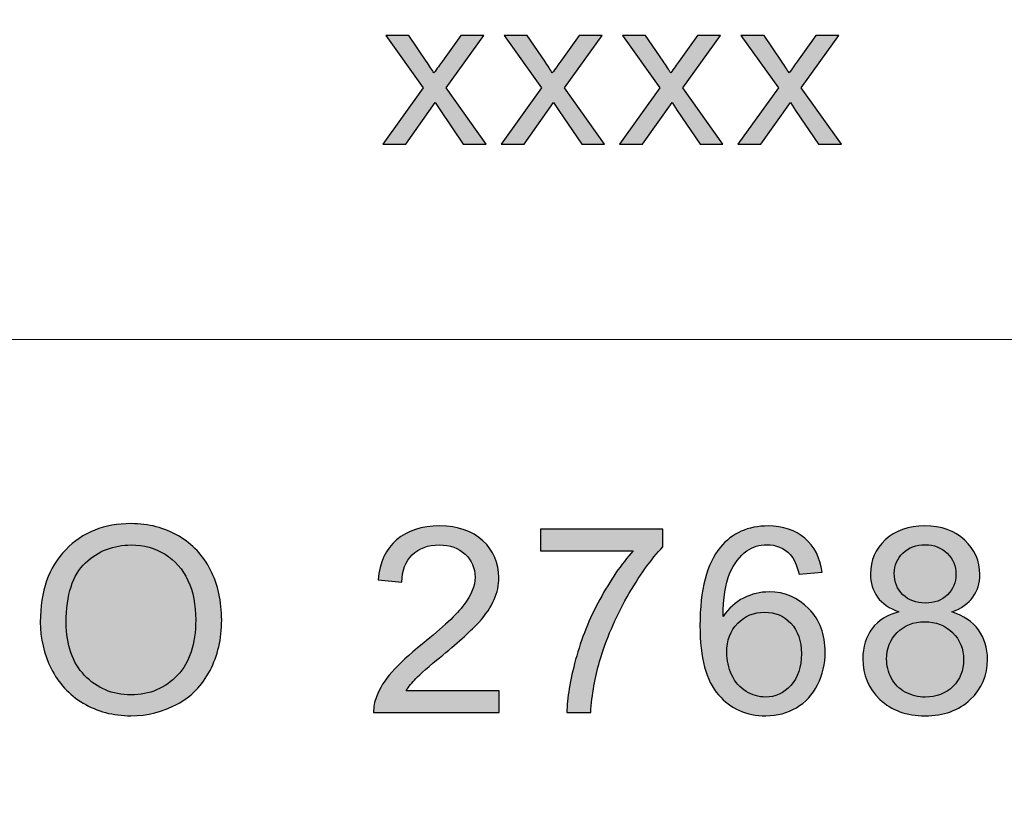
# Model space of a CAD drawing. Header units: millimetres. Extents: x -296 to 295, y -209 to 209.
# Tile 98 of 123: x 158 to 177, y -157 to -142. Entities that reach past the tile are written whole.
import ezdxf

# ---------------------------------------------------------------- set-up
doc = ezdxf.new("R2010")
doc.units = ezdxf.units.MM
doc.header["$MEASUREMENT"] = 0
doc.layers.add('layer 1', color=7, linetype='Continuous')

msp = doc.modelspace()

# ---------------------------------------------------------------- hatches: boundary and pattern name
at = {"layer": 'layer 1'}
h = msp.add_hatch(color=250, dxfattribs=at)
edge = h.paths.add_edge_path()
edge.add_spline(control_points=[(164.9016, -144.3703), (164.9016, -144.3703), (165.6661, -143.3065), (165.6661, -143.3065), (165.6661, -143.3065), (164.9581, -142.3166), (164.9581, -142.3166), (164.9581, -142.3166), (165.3945, -142.3166), (165.3945, -142.3166), (165.3945, -142.3166), (165.7252, -142.8013), (165.7252, -142.8013), (165.7864, -142.8924), (165.8348, -142.9662), (165.8691, -143.0243), (165.929, -142.9418), (165.9821, -142.8673), (166.0298, -142.8007), (166.0298, -142.8007), (166.378, -142.3166), (166.378, -142.3166), (166.378, -142.3166), (166.8116, -142.3166), (166.8116, -142.3166), (166.8116, -142.3166), (166.0997, -143.3065), (166.0997, -143.3065), (166.0997, -143.3065), (166.858, -144.3703), (166.858, -144.3703), (166.858, -144.3703), (166.4264, -144.3703), (166.4264, -144.3703), (166.4264, -144.3703), (165.9935, -143.7372), (165.9935, -143.7372), (165.9935, -143.7372), (165.8946, -143.5848), (165.8946, -143.5848), (165.8946, -143.5848), (165.3353, -144.3703), (165.3353, -144.3703), (165.3353, -144.3703), (164.9016, -144.3703), (164.9016, -144.3703)], knot_values=[0, 0, 0, 0, 0.0666667, 0.0666667, 0.0666667, 0.1333333, 0.1333333, 0.1333333, 0.2, 0.2, 0.2, 0.2666667, 0.2666667, 0.2666667, 0.3333333, 0.3333333, 0.3333333, 0.4, 0.4, 0.4, 0.4666667, 0.4666667, 0.4666667, 0.5333333, 0.5333333, 0.5333333, 0.6, 0.6, 0.6, 0.6666667, 0.6666667, 0.6666667, 0.7333333, 0.7333333, 0.7333333, 0.8, 0.8, 0.8, 0.8666667, 0.8666667, 0.8666667, 0.9333333, 0.9333333, 0.9333333, 1, 1, 1, 1], degree=3, periodic=1)
h = msp.add_hatch(color=250, dxfattribs=at)
edge = h.paths.add_edge_path()
edge.add_spline(control_points=[(167.1426, -144.3703), (167.1426, -144.3703), (167.907, -143.3065), (167.907, -143.3065), (167.907, -143.3065), (167.1991, -142.3166), (167.1991, -142.3166), (167.1991, -142.3166), (167.6355, -142.3166), (167.6355, -142.3166), (167.6355, -142.3166), (167.9662, -142.8013), (167.9662, -142.8013), (168.0273, -142.8924), (168.0757, -142.9662), (168.1101, -143.0243), (168.1699, -142.9418), (168.223, -142.8673), (168.2708, -142.8007), (168.2708, -142.8007), (168.619, -142.3166), (168.619, -142.3166), (168.619, -142.3166), (169.0526, -142.3166), (169.0526, -142.3166), (169.0526, -142.3166), (168.3407, -143.3065), (168.3407, -143.3065), (168.3407, -143.3065), (169.099, -144.3703), (169.099, -144.3703), (169.099, -144.3703), (168.6674, -144.3703), (168.6674, -144.3703), (168.6674, -144.3703), (168.2345, -143.7372), (168.2345, -143.7372), (168.2345, -143.7372), (168.1356, -143.5848), (168.1356, -143.5848), (168.1356, -143.5848), (167.5763, -144.3703), (167.5763, -144.3703), (167.5763, -144.3703), (167.1426, -144.3703), (167.1426, -144.3703)], knot_values=[0, 0, 0, 0, 0.0666667, 0.0666667, 0.0666667, 0.1333333, 0.1333333, 0.1333333, 0.2, 0.2, 0.2, 0.2666667, 0.2666667, 0.2666667, 0.3333333, 0.3333333, 0.3333333, 0.4, 0.4, 0.4, 0.4666667, 0.4666667, 0.4666667, 0.5333333, 0.5333333, 0.5333333, 0.6, 0.6, 0.6, 0.6666667, 0.6666667, 0.6666667, 0.7333333, 0.7333333, 0.7333333, 0.8, 0.8, 0.8, 0.8666667, 0.8666667, 0.8666667, 0.9333333, 0.9333333, 0.9333333, 1, 1, 1, 1], degree=3, periodic=1)
h = msp.add_hatch(color=250, dxfattribs=at)
edge = h.paths.add_edge_path()
edge.add_spline(control_points=[(169.3836, -144.3703), (169.3836, -144.3703), (170.148, -143.3065), (170.148, -143.3065), (170.148, -143.3065), (169.4401, -142.3166), (169.4401, -142.3166), (169.4401, -142.3166), (169.8765, -142.3166), (169.8765, -142.3166), (169.8765, -142.3166), (170.2071, -142.8013), (170.2071, -142.8013), (170.2683, -142.8924), (170.3167, -142.9662), (170.3511, -143.0243), (170.4109, -142.9418), (170.464, -142.8673), (170.5117, -142.8007), (170.5117, -142.8007), (170.8599, -142.3166), (170.8599, -142.3166), (170.8599, -142.3166), (171.2936, -142.3166), (171.2936, -142.3166), (171.2936, -142.3166), (170.5817, -143.3065), (170.5817, -143.3065), (170.5817, -143.3065), (171.34, -144.3703), (171.34, -144.3703), (171.34, -144.3703), (170.9084, -144.3703), (170.9084, -144.3703), (170.9084, -144.3703), (170.4754, -143.7372), (170.4754, -143.7372), (170.4754, -143.7372), (170.3766, -143.5848), (170.3766, -143.5848), (170.3766, -143.5848), (169.8172, -144.3703), (169.8172, -144.3703), (169.8172, -144.3703), (169.3836, -144.3703), (169.3836, -144.3703)], knot_values=[0, 0, 0, 0, 0.0666667, 0.0666667, 0.0666667, 0.1333333, 0.1333333, 0.1333333, 0.2, 0.2, 0.2, 0.2666667, 0.2666667, 0.2666667, 0.3333333, 0.3333333, 0.3333333, 0.4, 0.4, 0.4, 0.4666667, 0.4666667, 0.4666667, 0.5333333, 0.5333333, 0.5333333, 0.6, 0.6, 0.6, 0.6666667, 0.6666667, 0.6666667, 0.7333333, 0.7333333, 0.7333333, 0.8, 0.8, 0.8, 0.8666667, 0.8666667, 0.8666667, 0.9333333, 0.9333333, 0.9333333, 1, 1, 1, 1], degree=3, periodic=1)
h = msp.add_hatch(color=250, dxfattribs=at)
edge = h.paths.add_edge_path()
edge.add_spline(control_points=[(171.6246, -144.3703), (171.6246, -144.3703), (172.389, -143.3065), (172.389, -143.3065), (172.389, -143.3065), (171.681, -142.3166), (171.681, -142.3166), (171.681, -142.3166), (172.1174, -142.3166), (172.1174, -142.3166), (172.1174, -142.3166), (172.4481, -142.8013), (172.4481, -142.8013), (172.5093, -142.8924), (172.5577, -142.9662), (172.5921, -143.0243), (172.6519, -142.9418), (172.705, -142.8673), (172.7527, -142.8007), (172.7527, -142.8007), (173.1009, -142.3166), (173.1009, -142.3166), (173.1009, -142.3166), (173.5346, -142.3166), (173.5346, -142.3166), (173.5346, -142.3166), (172.8226, -143.3065), (172.8226, -143.3065), (172.8226, -143.3065), (173.5809, -144.3703), (173.5809, -144.3703), (173.5809, -144.3703), (173.1493, -144.3703), (173.1493, -144.3703), (173.1493, -144.3703), (172.7164, -143.7372), (172.7164, -143.7372), (172.7164, -143.7372), (172.6175, -143.5848), (172.6175, -143.5848), (172.6175, -143.5848), (172.0582, -144.3703), (172.0582, -144.3703), (172.0582, -144.3703), (171.6246, -144.3703), (171.6246, -144.3703)], knot_values=[0, 0, 0, 0, 0.0666667, 0.0666667, 0.0666667, 0.1333333, 0.1333333, 0.1333333, 0.2, 0.2, 0.2, 0.2666667, 0.2666667, 0.2666667, 0.3333333, 0.3333333, 0.3333333, 0.4, 0.4, 0.4, 0.4666667, 0.4666667, 0.4666667, 0.5333333, 0.5333333, 0.5333333, 0.6, 0.6, 0.6, 0.6666667, 0.6666667, 0.6666667, 0.7333333, 0.7333333, 0.7333333, 0.8, 0.8, 0.8, 0.8666667, 0.8666667, 0.8666667, 0.9333333, 0.9333333, 0.9333333, 1, 1, 1, 1], degree=3, periodic=1)
h = msp.add_hatch(color=250, dxfattribs=at)
edge = h.paths.add_edge_path()
edge.add_spline(control_points=[(158.4197, -153.4245), (158.4197, -152.841), (158.5801, -152.3838), (158.9001, -152.0536), (159.2199, -151.7233), (159.6326, -151.5586), (160.1388, -151.5586), (160.4704, -151.5586), (160.7686, -151.6365), (161.035, -151.7913), (161.3007, -151.9462), (161.5036, -152.1625), (161.6432, -152.4403), (161.7826, -152.7173), (161.8529, -153.032), (161.8529, -153.3835), (161.8529, -153.7399), (161.7794, -154.0595), (161.6323, -154.3406), (161.4853, -154.6225), (161.2773, -154.8355), (161.0083, -154.9797), (160.7385, -155.1248), (160.4479, -155.1969), (160.1362, -155.1969), (159.798, -155.1969), (159.4964, -155.1166), (159.2299, -154.9568), (158.9644, -154.797), (158.7622, -154.579), (158.6252, -154.3021), (158.4882, -154.0259), (158.4197, -153.7334), (158.4197, -153.4245)], knot_values=[0, 0, 0, 0, 0.0909091, 0.0909091, 0.0909091, 0.1818182, 0.1818182, 0.1818182, 0.2727273, 0.2727273, 0.2727273, 0.3636364, 0.3636364, 0.3636364, 0.4545455, 0.4545455, 0.4545455, 0.5454545, 0.5454545, 0.5454545, 0.6363636, 0.6363636, 0.6363636, 0.7272727, 0.7272727, 0.7272727, 0.8181818, 0.8181818, 0.8181818, 0.9090909, 0.9090909, 0.9090909, 1, 1, 1, 1], degree=3, periodic=1)
h = msp.add_hatch(color=250, dxfattribs=at)
edge = h.paths.add_edge_path()
edge.add_spline(control_points=[(167.1043, -154.7249), (167.1043, -154.7249), (167.1043, -155.1379), (167.1043, -155.1379), (167.1043, -155.1379), (164.7288, -155.1379), (164.7288, -155.1379), (164.7254, -155.0338), (164.743, -154.9339), (164.7806, -154.8372), (164.8415, -154.679), (164.9393, -154.5225), (165.0738, -154.3693), (165.2082, -154.216), (165.4004, -154.039), (165.6501, -153.8383), (166.0386, -153.5244), (166.3025, -153.2761), (166.4403, -153.0926), (166.579, -152.909), (166.6483, -152.7353), (166.6483, -152.5714), (166.6483, -152.4002), (166.5857, -152.256), (166.4604, -152.138), (166.3351, -152.0208), (166.1713, -151.9618), (165.9701, -151.9618), (165.757, -151.9618), (165.5866, -152.0241), (165.4589, -152.1486), (165.331, -152.2723), (165.2667, -152.4444), (165.2651, -152.6649), (165.2651, -152.6649), (164.814, -152.6206), (164.814, -152.6206), (164.8449, -152.2895), (164.9618, -152.0372), (165.164, -151.8634), (165.3669, -151.6897), (165.6384, -151.6029), (165.9801, -151.6029), (166.3242, -151.6029), (166.5974, -151.6963), (166.7978, -151.8839), (166.9991, -152.0716), (167.0993, -152.3043), (167.0993, -152.5813), (167.0993, -152.7222), (167.0702, -152.8607), (167.0109, -152.9967), (166.9523, -153.1336), (166.8546, -153.277), (166.7185, -153.4277), (166.5815, -153.5777), (166.3551, -153.785), (166.0394, -154.0472), (165.7746, -154.2652), (165.6041, -154.4127), (165.529, -154.4905), (165.4538, -154.5684), (165.392, -154.6462), (165.3428, -154.7249), (165.3428, -154.7249), (167.1043, -154.7249), (167.1043, -154.7249)], knot_values=[0, 0, 0, 0, 0.0454545, 0.0454545, 0.0454545, 0.0909091, 0.0909091, 0.0909091, 0.1363636, 0.1363636, 0.1363636, 0.1818182, 0.1818182, 0.1818182, 0.2272727, 0.2272727, 0.2272727, 0.2727273, 0.2727273, 0.2727273, 0.3181818, 0.3181818, 0.3181818, 0.3636364, 0.3636364, 0.3636364, 0.4090909, 0.4090909, 0.4090909, 0.4545455, 0.4545455, 0.4545455, 0.5, 0.5, 0.5, 0.5454545, 0.5454545, 0.5454545, 0.5909091, 0.5909091, 0.5909091, 0.6363636, 0.6363636, 0.6363636, 0.6818182, 0.6818182, 0.6818182, 0.7272727, 0.7272727, 0.7272727, 0.7727273, 0.7727273, 0.7727273, 0.8181818, 0.8181818, 0.8181818, 0.8636364, 0.8636364, 0.8636364, 0.9090909, 0.9090909, 0.9090909, 0.9545455, 0.9545455, 0.9545455, 1, 1, 1, 1], degree=3, periodic=1)
h = msp.add_hatch(color=250, dxfattribs=at)
edge = h.paths.add_edge_path()
edge.add_spline(control_points=[(167.8849, -152.0749), (167.8849, -152.0749), (167.8849, -151.6619), (167.8849, -151.6619), (167.8849, -151.6619), (170.2053, -151.6619), (170.2053, -151.6619), (170.2053, -151.6619), (170.2053, -151.9962), (170.2053, -151.9962), (169.9773, -152.2346), (169.7501, -152.5518), (169.5262, -152.9476), (169.3015, -153.3433), (169.1286, -153.7506), (169.0059, -154.1693), (168.9181, -154.4635), (168.8613, -154.7872), (168.8371, -155.1379), (168.8371, -155.1379), (168.386, -155.1379), (168.386, -155.1379), (168.3911, -154.8609), (168.4461, -154.5258), (168.5522, -154.1333), (168.6584, -153.7399), (168.8095, -153.3614), (169.0075, -152.9967), (169.2055, -152.6321), (169.416, -152.3248), (169.639, -152.0749), (169.639, -152.0749), (167.8849, -152.0749), (167.8849, -152.0749)], knot_values=[0, 0, 0, 0, 0.0909091, 0.0909091, 0.0909091, 0.1818182, 0.1818182, 0.1818182, 0.2727273, 0.2727273, 0.2727273, 0.3636364, 0.3636364, 0.3636364, 0.4545455, 0.4545455, 0.4545455, 0.5454545, 0.5454545, 0.5454545, 0.6363636, 0.6363636, 0.6363636, 0.7272727, 0.7272727, 0.7272727, 0.8181818, 0.8181818, 0.8181818, 0.9090909, 0.9090909, 0.9090909, 1, 1, 1, 1], degree=3, periodic=1)
h = msp.add_hatch(color=250, dxfattribs=at)
edge = h.paths.add_edge_path()
edge.add_spline(control_points=[(173.216, -152.478), (173.216, -152.478), (172.78, -152.5124), (172.78, -152.5124), (172.7407, -152.3428), (172.6848, -152.2191), (172.6121, -152.1421), (172.4927, -152.0183), (172.3448, -151.9569), (172.1694, -151.9569), (172.0282, -151.9569), (171.9029, -151.9954), (171.7952, -152.0724), (171.6565, -152.1716), (171.548, -152.3158), (171.4669, -152.5059), (171.3867, -152.6968), (171.345, -152.968), (171.3416, -153.3196), (171.4477, -153.1614), (171.578, -153.0434), (171.7317, -152.9672), (171.8854, -152.8902), (172.0458, -152.8517), (172.2145, -152.8517), (172.5085, -152.8517), (172.7592, -152.9582), (172.9663, -153.1704), (173.1726, -153.3827), (173.2762, -153.6564), (173.2762, -153.9932), (173.2762, -154.2144), (173.2278, -154.4193), (173.1308, -154.6094), (173.0331, -154.7995), (172.9002, -154.9445), (172.7299, -155.0453), (172.5603, -155.1461), (172.3673, -155.1969), (172.1518, -155.1969), (171.7852, -155.1969), (171.4853, -155.0642), (171.2531, -154.7995), (171.0217, -154.5348), (170.9056, -154.098), (170.9056, -153.49), (170.9056, -152.8099), (171.0342, -152.315), (171.2907, -152.006), (171.5145, -151.7373), (171.8161, -151.6029), (172.1962, -151.6029), (172.4784, -151.6029), (172.7106, -151.6807), (172.8911, -151.8356), (173.0715, -151.9905), (173.1801, -152.2043), (173.216, -152.478)], knot_values=[0, 0, 0, 0, 0.0526316, 0.0526316, 0.0526316, 0.1052632, 0.1052632, 0.1052632, 0.1578947, 0.1578947, 0.1578947, 0.2105263, 0.2105263, 0.2105263, 0.2631579, 0.2631579, 0.2631579, 0.3157895, 0.3157895, 0.3157895, 0.3684211, 0.3684211, 0.3684211, 0.4210526, 0.4210526, 0.4210526, 0.4736842, 0.4736842, 0.4736842, 0.5263158, 0.5263158, 0.5263158, 0.5789474, 0.5789474, 0.5789474, 0.6315789, 0.6315789, 0.6315789, 0.6842105, 0.6842105, 0.6842105, 0.7368421, 0.7368421, 0.7368421, 0.7894737, 0.7894737, 0.7894737, 0.8421053, 0.8421053, 0.8421053, 0.8947368, 0.8947368, 0.8947368, 0.9473684, 0.9473684, 0.9473684, 1, 1, 1, 1], degree=3, periodic=1)
h = msp.add_hatch(color=250, dxfattribs=at)
edge = h.paths.add_edge_path()
edge.add_spline(control_points=[(174.6706, -153.2294), (174.4876, -153.1639), (174.3523, -153.0697), (174.2638, -152.9484), (174.1761, -152.8263), (174.1318, -152.6804), (174.1318, -152.5108), (174.1318, -152.2543), (174.2253, -152.0396), (174.4125, -151.8651), (174.6005, -151.6905), (174.8494, -151.6029), (175.1609, -151.6029), (175.4733, -151.6029), (175.7255, -151.6922), (175.916, -151.8708), (176.1065, -152.0495), (176.2017, -152.2666), (176.2017, -152.5231), (176.2017, -152.6862), (176.1582, -152.8287), (176.0714, -152.9492), (175.9845, -153.0705), (175.8525, -153.1639), (175.6747, -153.2294), (175.8943, -153.2999), (176.0605, -153.413), (176.175, -153.5703), (176.2894, -153.7268), (176.347, -153.9137), (176.347, -154.1316), (176.347, -154.4324), (176.2385, -154.6848), (176.0221, -154.8896), (175.8049, -155.0945), (175.5201, -155.1969), (175.1667, -155.1969), (174.8134, -155.1969), (174.5286, -155.0945), (174.3114, -154.8888), (174.095, -154.6831), (173.9865, -154.4266), (173.9865, -154.1193), (173.9865, -153.8907), (174.0458, -153.699), (174.1644, -153.5449), (174.283, -153.39), (174.4517, -153.2852), (174.6706, -153.2294)], knot_values=[0, 0, 0, 0, 0.0625, 0.0625, 0.0625, 0.125, 0.125, 0.125, 0.1875, 0.1875, 0.1875, 0.25, 0.25, 0.25, 0.3125, 0.3125, 0.3125, 0.375, 0.375, 0.375, 0.4375, 0.4375, 0.4375, 0.5, 0.5, 0.5, 0.5625, 0.5625, 0.5625, 0.625, 0.625, 0.625, 0.6875, 0.6875, 0.6875, 0.75, 0.75, 0.75, 0.8125, 0.8125, 0.8125, 0.875, 0.875, 0.875, 0.9375, 0.9375, 0.9375, 1, 1, 1, 1], degree=3, periodic=1)
h = msp.add_hatch(color=250, dxfattribs=at)
edge = h.paths.add_edge_path()
edge.add_spline(control_points=[(158.9109, -153.4327), (158.9109, -153.8563), (159.027, -154.1898), (159.2592, -154.4332), (159.4914, -154.6766), (159.7829, -154.7987), (160.1338, -154.7987), (160.4913, -154.7987), (160.7845, -154.6757), (161.0159, -154.4299), (161.2464, -154.1841), (161.3616, -153.835), (161.3616, -153.3827), (161.3616, -153.0967), (161.3124, -152.8468), (161.2138, -152.6337), (161.1152, -152.4207), (160.9707, -152.2551), (160.7811, -152.138), (160.5907, -152.0208), (160.3776, -151.9618), (160.1412, -151.9618), (159.8055, -151.9618), (159.5165, -152.0749), (159.2743, -152.301), (159.032, -152.5272), (158.9109, -152.9041), (158.9109, -153.4327)], knot_values=[0, 0, 0, 0, 0.1111111, 0.1111111, 0.1111111, 0.2222222, 0.2222222, 0.2222222, 0.3333333, 0.3333333, 0.3333333, 0.4444444, 0.4444444, 0.4444444, 0.5555556, 0.5555556, 0.5555556, 0.6666667, 0.6666667, 0.6666667, 0.7777778, 0.7777778, 0.7777778, 0.8888889, 0.8888889, 0.8888889, 1, 1, 1, 1], degree=3, periodic=1)
h = msp.add_hatch(color=250, dxfattribs=at)
edge = h.paths.add_edge_path()
edge.add_spline(control_points=[(174.5829, -152.4952), (174.5829, -152.6624), (174.6371, -152.7984), (174.7449, -152.9041), (174.8536, -153.0098), (174.9956, -153.0631), (175.1718, -153.0631), (175.343, -153.0631), (175.4817, -153.0107), (175.5894, -152.9058), (175.6972, -152.8009), (175.7506, -152.6722), (175.7506, -152.5198), (175.7506, -152.3608), (175.6955, -152.2273), (175.5844, -152.1191), (175.4741, -152.0109), (175.3346, -151.9569), (175.1667, -151.9569), (174.9972, -151.9569), (174.8576, -152.0101), (174.7474, -152.1158), (174.638, -152.2215), (174.5829, -152.3477), (174.5829, -152.4952)], knot_values=[0, 0, 0, 0, 0.125, 0.125, 0.125, 0.25, 0.25, 0.25, 0.375, 0.375, 0.375, 0.5, 0.5, 0.5, 0.625, 0.625, 0.625, 0.75, 0.75, 0.75, 0.875, 0.875, 0.875, 1, 1, 1, 1], degree=3, periodic=1)
h = msp.add_hatch(color=250, dxfattribs=at)
edge = h.paths.add_edge_path()
edge.add_spline(control_points=[(171.4118, -153.9972), (171.4118, -154.1464), (171.4444, -154.289), (171.5087, -154.425), (171.573, -154.561), (171.6632, -154.6643), (171.7776, -154.7356), (171.8929, -154.8068), (172.0148, -154.8429), (172.1444, -154.8429), (172.3323, -154.8429), (172.4927, -154.7692), (172.6254, -154.6217), (172.7583, -154.4742), (172.8251, -154.2742), (172.8251, -154.021), (172.8251, -153.7776), (172.7592, -153.5859), (172.628, -153.4458), (172.4969, -153.3056), (172.3298, -153.2352), (172.1268, -153.2352), (171.928, -153.2352), (171.7585, -153.3056), (171.6197, -153.4458), (171.4811, -153.5859), (171.4118, -153.7694), (171.4118, -153.9972)], knot_values=[0, 0, 0, 0, 0.1111111, 0.1111111, 0.1111111, 0.2222222, 0.2222222, 0.2222222, 0.3333333, 0.3333333, 0.3333333, 0.4444444, 0.4444444, 0.4444444, 0.5555556, 0.5555556, 0.5555556, 0.6666667, 0.6666667, 0.6666667, 0.7777778, 0.7777778, 0.7777778, 0.8888889, 0.8888889, 0.8888889, 1, 1, 1, 1], degree=3, periodic=1)
h = msp.add_hatch(color=250, dxfattribs=at)
edge = h.paths.add_edge_path()
edge.add_spline(control_points=[(174.4376, -154.1226), (174.4376, -154.2464), (174.4668, -154.3652), (174.5252, -154.4807), (174.5837, -154.5954), (174.6722, -154.6848), (174.7909, -154.7478), (174.9086, -154.8109), (175.0356, -154.8429), (175.1701, -154.8429), (175.3823, -154.8429), (175.556, -154.7765), (175.6922, -154.6438), (175.8283, -154.511), (175.896, -154.3422), (175.896, -154.1374), (175.896, -153.9292), (175.8258, -153.7572), (175.6863, -153.6211), (175.546, -153.4851), (175.3688, -153.4171), (175.1559, -153.4171), (174.947, -153.4171), (174.7758, -153.4843), (174.6405, -153.6187), (174.5051, -153.7531), (174.4376, -153.921), (174.4376, -154.1226)], knot_values=[0, 0, 0, 0, 0.1111111, 0.1111111, 0.1111111, 0.2222222, 0.2222222, 0.2222222, 0.3333333, 0.3333333, 0.3333333, 0.4444444, 0.4444444, 0.4444444, 0.5555556, 0.5555556, 0.5555556, 0.6666667, 0.6666667, 0.6666667, 0.7777778, 0.7777778, 0.7777778, 0.8888889, 0.8888889, 0.8888889, 1, 1, 1, 1], degree=3, periodic=1)

# ---------------------------------------------------------------- linework, layer by layer
at = {"layer": 'layer 1', "color": 1, "lineweight": 0}
msp.add_open_spline([(295.3283, 209.2747), (295.3283, 209.2747), (295.3283, -208.9236), (295.3283, -208.9236), (295.3283, -208.9236), (-296.1944, -208.9236), (-296.1944, -208.9236), (-296.1944, -208.9236), (-296.1944, 209.2747), (-296.1944, 209.2747), (-296.1944, 209.2747), (295.3283, 209.2747), (295.3283, 209.2747)], degree=3, knots=[0, 0, 0, 0, 0.25, 0.25, 0.25, 0.5, 0.5, 0.5, 0.75, 0.75, 0.75, 1, 1, 1, 1], dxfattribs=at)
at = {"layer": 'layer 1', "color": 5, "lineweight": 0}
msp.add_open_spline([(-281.2487, 194.7284), (-281.2487, 194.7284), (-281.2487, -197.0649), (-281.2487, -197.0649), (-281.2487, -197.0649), (283.3586, -197.0649), (283.3586, -197.0649)], degree=3, knots=[0, 0, 0, 0, 0.5, 0.5, 0.5, 1, 1, 1, 1], dxfattribs=at)
at = {"layer": 'layer 1', "color": 250}
for points, knots in [([(164.9016, -144.3703), (164.9016, -144.3703), (165.6661, -143.3065), (165.6661, -143.3065), (165.6661, -143.3065), (164.9581, -142.3166), (164.9581, -142.3166), (164.9581, -142.3166), (165.3945, -142.3166), (165.3945, -142.3166), (165.3945, -142.3166), (165.7252, -142.8013), (165.7252, -142.8013), (165.7864, -142.8924), (165.8348, -142.9662), (165.8691, -143.0243), (165.929, -142.9418), (165.9821, -142.8673), (166.0298, -142.8007), (166.0298, -142.8007), (166.378, -142.3166), (166.378, -142.3166), (166.378, -142.3166), (166.8116, -142.3166), (166.8116, -142.3166), (166.8116, -142.3166), (166.0997, -143.3065), (166.0997, -143.3065), (166.0997, -143.3065), (166.858, -144.3703), (166.858, -144.3703), (166.858, -144.3703), (166.4264, -144.3703), (166.4264, -144.3703), (166.4264, -144.3703), (165.9935, -143.7372), (165.9935, -143.7372), (165.9935, -143.7372), (165.8946, -143.5848), (165.8946, -143.5848), (165.8946, -143.5848), (165.3353, -144.3703), (165.3353, -144.3703), (165.3353, -144.3703), (164.9016, -144.3703), (164.9016, -144.3703)], [0, 0, 0, 0, 0.0666667, 0.0666667, 0.0666667, 0.1333333, 0.1333333, 0.1333333, 0.2, 0.2, 0.2, 0.2666667, 0.2666667, 0.2666667, 0.3333333, 0.3333333, 0.3333333, 0.4, 0.4, 0.4, 0.4666667, 0.4666667, 0.4666667, 0.5333333, 0.5333333, 0.5333333, 0.6, 0.6, 0.6, 0.6666667, 0.6666667, 0.6666667, 0.7333333, 0.7333333, 0.7333333, 0.8, 0.8, 0.8, 0.8666667, 0.8666667, 0.8666667, 0.9333333, 0.9333333, 0.9333333, 1, 1, 1, 1]), ([(167.1426, -144.3703), (167.1426, -144.3703), (167.907, -143.3065), (167.907, -143.3065), (167.907, -143.3065), (167.1991, -142.3166), (167.1991, -142.3166), (167.1991, -142.3166), (167.6355, -142.3166), (167.6355, -142.3166), (167.6355, -142.3166), (167.9662, -142.8013), (167.9662, -142.8013), (168.0273, -142.8924), (168.0757, -142.9662), (168.1101, -143.0243), (168.1699, -142.9418), (168.223, -142.8673), (168.2708, -142.8007), (168.2708, -142.8007), (168.619, -142.3166), (168.619, -142.3166), (168.619, -142.3166), (169.0526, -142.3166), (169.0526, -142.3166), (169.0526, -142.3166), (168.3407, -143.3065), (168.3407, -143.3065), (168.3407, -143.3065), (169.099, -144.3703), (169.099, -144.3703), (169.099, -144.3703), (168.6674, -144.3703), (168.6674, -144.3703), (168.6674, -144.3703), (168.2345, -143.7372), (168.2345, -143.7372), (168.2345, -143.7372), (168.1356, -143.5848), (168.1356, -143.5848), (168.1356, -143.5848), (167.5763, -144.3703), (167.5763, -144.3703), (167.5763, -144.3703), (167.1426, -144.3703), (167.1426, -144.3703)], [0, 0, 0, 0, 0.0666667, 0.0666667, 0.0666667, 0.1333333, 0.1333333, 0.1333333, 0.2, 0.2, 0.2, 0.2666667, 0.2666667, 0.2666667, 0.3333333, 0.3333333, 0.3333333, 0.4, 0.4, 0.4, 0.4666667, 0.4666667, 0.4666667, 0.5333333, 0.5333333, 0.5333333, 0.6, 0.6, 0.6, 0.6666667, 0.6666667, 0.6666667, 0.7333333, 0.7333333, 0.7333333, 0.8, 0.8, 0.8, 0.8666667, 0.8666667, 0.8666667, 0.9333333, 0.9333333, 0.9333333, 1, 1, 1, 1]), ([(169.3836, -144.3703), (169.3836, -144.3703), (170.148, -143.3065), (170.148, -143.3065), (170.148, -143.3065), (169.4401, -142.3166), (169.4401, -142.3166), (169.4401, -142.3166), (169.8765, -142.3166), (169.8765, -142.3166), (169.8765, -142.3166), (170.2071, -142.8013), (170.2071, -142.8013), (170.2683, -142.8924), (170.3167, -142.9662), (170.3511, -143.0243), (170.4109, -142.9418), (170.464, -142.8673), (170.5117, -142.8007), (170.5117, -142.8007), (170.8599, -142.3166), (170.8599, -142.3166), (170.8599, -142.3166), (171.2936, -142.3166), (171.2936, -142.3166), (171.2936, -142.3166), (170.5817, -143.3065), (170.5817, -143.3065), (170.5817, -143.3065), (171.34, -144.3703), (171.34, -144.3703), (171.34, -144.3703), (170.9084, -144.3703), (170.9084, -144.3703), (170.9084, -144.3703), (170.4754, -143.7372), (170.4754, -143.7372), (170.4754, -143.7372), (170.3766, -143.5848), (170.3766, -143.5848), (170.3766, -143.5848), (169.8172, -144.3703), (169.8172, -144.3703), (169.8172, -144.3703), (169.3836, -144.3703), (169.3836, -144.3703)], [0, 0, 0, 0, 0.0666667, 0.0666667, 0.0666667, 0.1333333, 0.1333333, 0.1333333, 0.2, 0.2, 0.2, 0.2666667, 0.2666667, 0.2666667, 0.3333333, 0.3333333, 0.3333333, 0.4, 0.4, 0.4, 0.4666667, 0.4666667, 0.4666667, 0.5333333, 0.5333333, 0.5333333, 0.6, 0.6, 0.6, 0.6666667, 0.6666667, 0.6666667, 0.7333333, 0.7333333, 0.7333333, 0.8, 0.8, 0.8, 0.8666667, 0.8666667, 0.8666667, 0.9333333, 0.9333333, 0.9333333, 1, 1, 1, 1]), ([(171.6246, -144.3703), (171.6246, -144.3703), (172.389, -143.3065), (172.389, -143.3065), (172.389, -143.3065), (171.681, -142.3166), (171.681, -142.3166), (171.681, -142.3166), (172.1174, -142.3166), (172.1174, -142.3166), (172.1174, -142.3166), (172.4481, -142.8013), (172.4481, -142.8013), (172.5093, -142.8924), (172.5577, -142.9662), (172.5921, -143.0243), (172.6519, -142.9418), (172.705, -142.8673), (172.7527, -142.8007), (172.7527, -142.8007), (173.1009, -142.3166), (173.1009, -142.3166), (173.1009, -142.3166), (173.5346, -142.3166), (173.5346, -142.3166), (173.5346, -142.3166), (172.8226, -143.3065), (172.8226, -143.3065), (172.8226, -143.3065), (173.5809, -144.3703), (173.5809, -144.3703), (173.5809, -144.3703), (173.1493, -144.3703), (173.1493, -144.3703), (173.1493, -144.3703), (172.7164, -143.7372), (172.7164, -143.7372), (172.7164, -143.7372), (172.6175, -143.5848), (172.6175, -143.5848), (172.6175, -143.5848), (172.0582, -144.3703), (172.0582, -144.3703), (172.0582, -144.3703), (171.6246, -144.3703), (171.6246, -144.3703)], [0, 0, 0, 0, 0.0666667, 0.0666667, 0.0666667, 0.1333333, 0.1333333, 0.1333333, 0.2, 0.2, 0.2, 0.2666667, 0.2666667, 0.2666667, 0.3333333, 0.3333333, 0.3333333, 0.4, 0.4, 0.4, 0.4666667, 0.4666667, 0.4666667, 0.5333333, 0.5333333, 0.5333333, 0.6, 0.6, 0.6, 0.6666667, 0.6666667, 0.6666667, 0.7333333, 0.7333333, 0.7333333, 0.8, 0.8, 0.8, 0.8666667, 0.8666667, 0.8666667, 0.9333333, 0.9333333, 0.9333333, 1, 1, 1, 1]), ([(158.4197, -153.4245), (158.4197, -152.841), (158.5801, -152.3838), (158.9001, -152.0536), (159.2199, -151.7233), (159.6326, -151.5586), (160.1388, -151.5586), (160.4704, -151.5586), (160.7686, -151.6365), (161.035, -151.7913), (161.3007, -151.9462), (161.5036, -152.1625), (161.6432, -152.4403), (161.7826, -152.7173), (161.8529, -153.032), (161.8529, -153.3835), (161.8529, -153.7399), (161.7794, -154.0595), (161.6323, -154.3406), (161.4853, -154.6225), (161.2773, -154.8355), (161.0083, -154.9797), (160.7385, -155.1248), (160.4479, -155.1969), (160.1362, -155.1969), (159.798, -155.1969), (159.4964, -155.1166), (159.2299, -154.9568), (158.9644, -154.797), (158.7622, -154.579), (158.6252, -154.3021), (158.4882, -154.0259), (158.4197, -153.7334), (158.4197, -153.4245)], [0, 0, 0, 0, 0.0909091, 0.0909091, 0.0909091, 0.1818182, 0.1818182, 0.1818182, 0.2727273, 0.2727273, 0.2727273, 0.3636364, 0.3636364, 0.3636364, 0.4545455, 0.4545455, 0.4545455, 0.5454545, 0.5454545, 0.5454545, 0.6363636, 0.6363636, 0.6363636, 0.7272727, 0.7272727, 0.7272727, 0.8181818, 0.8181818, 0.8181818, 0.9090909, 0.9090909, 0.9090909, 1, 1, 1, 1]), ([(167.1043, -154.7249), (167.1043, -154.7249), (167.1043, -155.1379), (167.1043, -155.1379), (167.1043, -155.1379), (164.7288, -155.1379), (164.7288, -155.1379), (164.7254, -155.0338), (164.743, -154.9339), (164.7806, -154.8372), (164.8415, -154.679), (164.9393, -154.5225), (165.0738, -154.3693), (165.2082, -154.216), (165.4004, -154.039), (165.6501, -153.8383), (166.0386, -153.5244), (166.3025, -153.2761), (166.4403, -153.0926), (166.579, -152.909), (166.6483, -152.7353), (166.6483, -152.5714), (166.6483, -152.4002), (166.5857, -152.256), (166.4604, -152.138), (166.3351, -152.0208), (166.1713, -151.9618), (165.9701, -151.9618), (165.757, -151.9618), (165.5866, -152.0241), (165.4589, -152.1486), (165.331, -152.2723), (165.2667, -152.4444), (165.2651, -152.6649), (165.2651, -152.6649), (164.814, -152.6206), (164.814, -152.6206), (164.8449, -152.2895), (164.9618, -152.0372), (165.164, -151.8634), (165.3669, -151.6897), (165.6384, -151.6029), (165.9801, -151.6029), (166.3242, -151.6029), (166.5974, -151.6963), (166.7978, -151.8839), (166.9991, -152.0716), (167.0993, -152.3043), (167.0993, -152.5813), (167.0993, -152.7222), (167.0702, -152.8607), (167.0109, -152.9967), (166.9523, -153.1336), (166.8546, -153.277), (166.7185, -153.4277), (166.5815, -153.5777), (166.3551, -153.785), (166.0394, -154.0472), (165.7746, -154.2652), (165.6041, -154.4127), (165.529, -154.4905), (165.4538, -154.5684), (165.392, -154.6462), (165.3428, -154.7249), (165.3428, -154.7249), (167.1043, -154.7249), (167.1043, -154.7249)], [0, 0, 0, 0, 0.0454545, 0.0454545, 0.0454545, 0.0909091, 0.0909091, 0.0909091, 0.1363636, 0.1363636, 0.1363636, 0.1818182, 0.1818182, 0.1818182, 0.2272727, 0.2272727, 0.2272727, 0.2727273, 0.2727273, 0.2727273, 0.3181818, 0.3181818, 0.3181818, 0.3636364, 0.3636364, 0.3636364, 0.4090909, 0.4090909, 0.4090909, 0.4545455, 0.4545455, 0.4545455, 0.5, 0.5, 0.5, 0.5454545, 0.5454545, 0.5454545, 0.5909091, 0.5909091, 0.5909091, 0.6363636, 0.6363636, 0.6363636, 0.6818182, 0.6818182, 0.6818182, 0.7272727, 0.7272727, 0.7272727, 0.7727273, 0.7727273, 0.7727273, 0.8181818, 0.8181818, 0.8181818, 0.8636364, 0.8636364, 0.8636364, 0.9090909, 0.9090909, 0.9090909, 0.9545455, 0.9545455, 0.9545455, 1, 1, 1, 1]), ([(167.8849, -152.0749), (167.8849, -152.0749), (167.8849, -151.6619), (167.8849, -151.6619), (167.8849, -151.6619), (170.2053, -151.6619), (170.2053, -151.6619), (170.2053, -151.6619), (170.2053, -151.9962), (170.2053, -151.9962), (169.9773, -152.2346), (169.7501, -152.5518), (169.5262, -152.9476), (169.3015, -153.3433), (169.1286, -153.7506), (169.0059, -154.1693), (168.9181, -154.4635), (168.8613, -154.7872), (168.8371, -155.1379), (168.8371, -155.1379), (168.386, -155.1379), (168.386, -155.1379), (168.3911, -154.8609), (168.4461, -154.5258), (168.5522, -154.1333), (168.6584, -153.7399), (168.8095, -153.3614), (169.0075, -152.9967), (169.2055, -152.6321), (169.416, -152.3248), (169.639, -152.0749), (169.639, -152.0749), (167.8849, -152.0749), (167.8849, -152.0749)], [0, 0, 0, 0, 0.0909091, 0.0909091, 0.0909091, 0.1818182, 0.1818182, 0.1818182, 0.2727273, 0.2727273, 0.2727273, 0.3636364, 0.3636364, 0.3636364, 0.4545455, 0.4545455, 0.4545455, 0.5454545, 0.5454545, 0.5454545, 0.6363636, 0.6363636, 0.6363636, 0.7272727, 0.7272727, 0.7272727, 0.8181818, 0.8181818, 0.8181818, 0.9090909, 0.9090909, 0.9090909, 1, 1, 1, 1]), ([(173.216, -152.478), (173.216, -152.478), (172.78, -152.5124), (172.78, -152.5124), (172.7407, -152.3428), (172.6848, -152.2191), (172.6121, -152.1421), (172.4927, -152.0183), (172.3448, -151.9569), (172.1694, -151.9569), (172.0282, -151.9569), (171.9029, -151.9954), (171.7952, -152.0724), (171.6565, -152.1716), (171.548, -152.3158), (171.4669, -152.5059), (171.3867, -152.6968), (171.345, -152.968), (171.3416, -153.3196), (171.4477, -153.1614), (171.578, -153.0434), (171.7317, -152.9672), (171.8854, -152.8902), (172.0458, -152.8517), (172.2145, -152.8517), (172.5085, -152.8517), (172.7592, -152.9582), (172.9663, -153.1704), (173.1726, -153.3827), (173.2762, -153.6564), (173.2762, -153.9932), (173.2762, -154.2144), (173.2278, -154.4193), (173.1308, -154.6094), (173.0331, -154.7995), (172.9002, -154.9445), (172.7299, -155.0453), (172.5603, -155.1461), (172.3673, -155.1969), (172.1518, -155.1969), (171.7852, -155.1969), (171.4853, -155.0642), (171.2531, -154.7995), (171.0217, -154.5348), (170.9056, -154.098), (170.9056, -153.49), (170.9056, -152.8099), (171.0342, -152.315), (171.2907, -152.006), (171.5145, -151.7373), (171.8161, -151.6029), (172.1962, -151.6029), (172.4784, -151.6029), (172.7106, -151.6807), (172.8911, -151.8356), (173.0715, -151.9905), (173.1801, -152.2043), (173.216, -152.478)], [0, 0, 0, 0, 0.0526316, 0.0526316, 0.0526316, 0.1052632, 0.1052632, 0.1052632, 0.1578947, 0.1578947, 0.1578947, 0.2105263, 0.2105263, 0.2105263, 0.2631579, 0.2631579, 0.2631579, 0.3157895, 0.3157895, 0.3157895, 0.3684211, 0.3684211, 0.3684211, 0.4210526, 0.4210526, 0.4210526, 0.4736842, 0.4736842, 0.4736842, 0.5263158, 0.5263158, 0.5263158, 0.5789474, 0.5789474, 0.5789474, 0.6315789, 0.6315789, 0.6315789, 0.6842105, 0.6842105, 0.6842105, 0.7368421, 0.7368421, 0.7368421, 0.7894737, 0.7894737, 0.7894737, 0.8421053, 0.8421053, 0.8421053, 0.8947368, 0.8947368, 0.8947368, 0.9473684, 0.9473684, 0.9473684, 1, 1, 1, 1]), ([(174.6706, -153.2294), (174.4876, -153.1639), (174.3523, -153.0697), (174.2638, -152.9484), (174.1761, -152.8263), (174.1318, -152.6804), (174.1318, -152.5108), (174.1318, -152.2543), (174.2253, -152.0396), (174.4125, -151.8651), (174.6005, -151.6905), (174.8494, -151.6029), (175.1609, -151.6029), (175.4733, -151.6029), (175.7255, -151.6922), (175.916, -151.8708), (176.1065, -152.0495), (176.2017, -152.2666), (176.2017, -152.5231), (176.2017, -152.6862), (176.1582, -152.8287), (176.0714, -152.9492), (175.9845, -153.0705), (175.8525, -153.1639), (175.6747, -153.2294), (175.8943, -153.2999), (176.0605, -153.413), (176.175, -153.5703), (176.2894, -153.7268), (176.347, -153.9137), (176.347, -154.1316), (176.347, -154.4324), (176.2385, -154.6848), (176.0221, -154.8896), (175.8049, -155.0945), (175.5201, -155.1969), (175.1667, -155.1969), (174.8134, -155.1969), (174.5286, -155.0945), (174.3114, -154.8888), (174.095, -154.6831), (173.9865, -154.4266), (173.9865, -154.1193), (173.9865, -153.8907), (174.0458, -153.699), (174.1644, -153.5449), (174.283, -153.39), (174.4517, -153.2852), (174.6706, -153.2294)], [0, 0, 0, 0, 0.0625, 0.0625, 0.0625, 0.125, 0.125, 0.125, 0.1875, 0.1875, 0.1875, 0.25, 0.25, 0.25, 0.3125, 0.3125, 0.3125, 0.375, 0.375, 0.375, 0.4375, 0.4375, 0.4375, 0.5, 0.5, 0.5, 0.5625, 0.5625, 0.5625, 0.625, 0.625, 0.625, 0.6875, 0.6875, 0.6875, 0.75, 0.75, 0.75, 0.8125, 0.8125, 0.8125, 0.875, 0.875, 0.875, 0.9375, 0.9375, 0.9375, 1, 1, 1, 1]), ([(158.9109, -153.4327), (158.9109, -153.8563), (159.027, -154.1898), (159.2592, -154.4332), (159.4914, -154.6766), (159.7829, -154.7987), (160.1338, -154.7987), (160.4913, -154.7987), (160.7845, -154.6757), (161.0159, -154.4299), (161.2464, -154.1841), (161.3616, -153.835), (161.3616, -153.3827), (161.3616, -153.0967), (161.3124, -152.8468), (161.2138, -152.6337), (161.1152, -152.4207), (160.9707, -152.2551), (160.7811, -152.138), (160.5907, -152.0208), (160.3776, -151.9618), (160.1412, -151.9618), (159.8055, -151.9618), (159.5165, -152.0749), (159.2743, -152.301), (159.032, -152.5272), (158.9109, -152.9041), (158.9109, -153.4327)], [0, 0, 0, 0, 0.1111111, 0.1111111, 0.1111111, 0.2222222, 0.2222222, 0.2222222, 0.3333333, 0.3333333, 0.3333333, 0.4444444, 0.4444444, 0.4444444, 0.5555556, 0.5555556, 0.5555556, 0.6666667, 0.6666667, 0.6666667, 0.7777778, 0.7777778, 0.7777778, 0.8888889, 0.8888889, 0.8888889, 1, 1, 1, 1]), ([(174.5829, -152.4952), (174.5829, -152.6624), (174.6371, -152.7984), (174.7449, -152.9041), (174.8536, -153.0098), (174.9956, -153.0631), (175.1718, -153.0631), (175.343, -153.0631), (175.4817, -153.0107), (175.5894, -152.9058), (175.6972, -152.8009), (175.7506, -152.6722), (175.7506, -152.5198), (175.7506, -152.3608), (175.6955, -152.2273), (175.5844, -152.1191), (175.4741, -152.0109), (175.3346, -151.9569), (175.1667, -151.9569), (174.9972, -151.9569), (174.8576, -152.0101), (174.7474, -152.1158), (174.638, -152.2215), (174.5829, -152.3477), (174.5829, -152.4952)], [0, 0, 0, 0, 0.125, 0.125, 0.125, 0.25, 0.25, 0.25, 0.375, 0.375, 0.375, 0.5, 0.5, 0.5, 0.625, 0.625, 0.625, 0.75, 0.75, 0.75, 0.875, 0.875, 0.875, 1, 1, 1, 1]), ([(171.4118, -153.9972), (171.4118, -154.1464), (171.4444, -154.289), (171.5087, -154.425), (171.573, -154.561), (171.6632, -154.6643), (171.7776, -154.7356), (171.8929, -154.8068), (172.0148, -154.8429), (172.1444, -154.8429), (172.3323, -154.8429), (172.4927, -154.7692), (172.6254, -154.6217), (172.7583, -154.4742), (172.8251, -154.2742), (172.8251, -154.021), (172.8251, -153.7776), (172.7592, -153.5859), (172.628, -153.4458), (172.4969, -153.3056), (172.3298, -153.2352), (172.1268, -153.2352), (171.928, -153.2352), (171.7585, -153.3056), (171.6197, -153.4458), (171.4811, -153.5859), (171.4118, -153.7694), (171.4118, -153.9972)], [0, 0, 0, 0, 0.1111111, 0.1111111, 0.1111111, 0.2222222, 0.2222222, 0.2222222, 0.3333333, 0.3333333, 0.3333333, 0.4444444, 0.4444444, 0.4444444, 0.5555556, 0.5555556, 0.5555556, 0.6666667, 0.6666667, 0.6666667, 0.7777778, 0.7777778, 0.7777778, 0.8888889, 0.8888889, 0.8888889, 1, 1, 1, 1]), ([(174.4376, -154.1226), (174.4376, -154.2464), (174.4668, -154.3652), (174.5252, -154.4807), (174.5837, -154.5954), (174.6722, -154.6848), (174.7909, -154.7478), (174.9086, -154.8109), (175.0356, -154.8429), (175.1701, -154.8429), (175.3823, -154.8429), (175.556, -154.7765), (175.6922, -154.6438), (175.8283, -154.511), (175.896, -154.3422), (175.896, -154.1374), (175.896, -153.9292), (175.8258, -153.7572), (175.6863, -153.6211), (175.546, -153.4851), (175.3688, -153.4171), (175.1559, -153.4171), (174.947, -153.4171), (174.7758, -153.4843), (174.6405, -153.6187), (174.5051, -153.7531), (174.4376, -153.921), (174.4376, -154.1226)], [0, 0, 0, 0, 0.1111111, 0.1111111, 0.1111111, 0.2222222, 0.2222222, 0.2222222, 0.3333333, 0.3333333, 0.3333333, 0.4444444, 0.4444444, 0.4444444, 0.5555556, 0.5555556, 0.5555556, 0.6666667, 0.6666667, 0.6666667, 0.7777778, 0.7777778, 0.7777778, 0.8888889, 0.8888889, 0.8888889, 1, 1, 1, 1])]:
    msp.add_open_spline(points, degree=3, knots=knots, dxfattribs=at)
at = {"layer": 'layer 1', "lineweight": 0}
msp.add_open_spline([(131.2913, -148.0727), (131.2913, -148.0727), (191.9976, -148.0727), (191.9976, -148.0727)], degree=3, dxfattribs=at)

doc.saveas('drawing.dxf')
